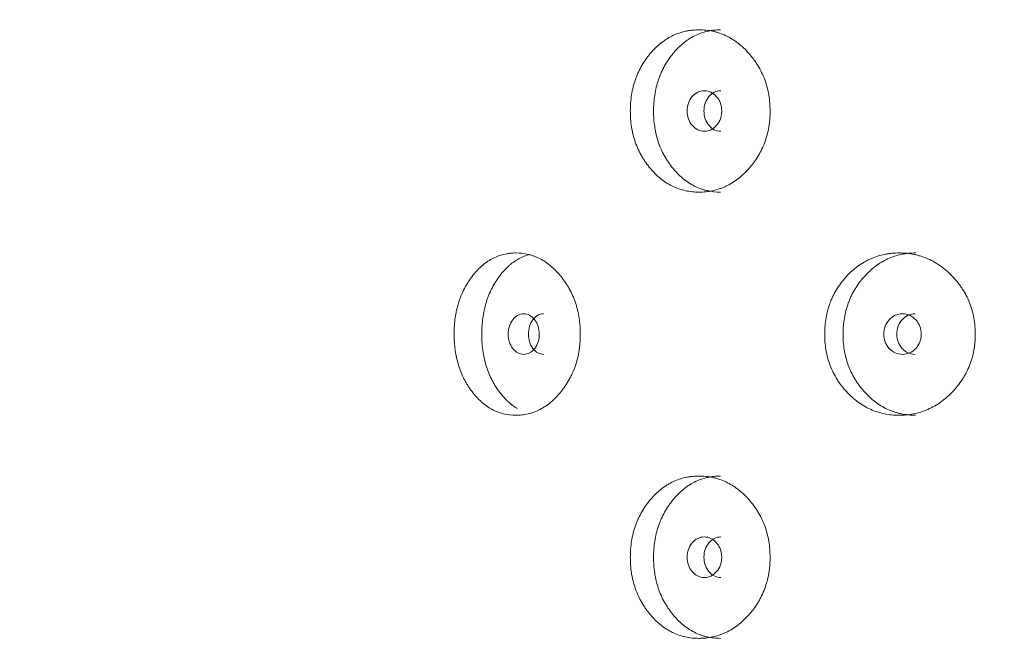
# Model space of a CAD drawing. Header units: millimetres. Extents: x 4 to 1188, y 1 to 840.
# Tile 31 of 197: x 225.06 to 231.99, y 400 to 404.43. Entities that reach past the tile are written whole.
import ezdxf

# ---------------------------------------------------------------- set-up
doc = ezdxf.new("R2010")
doc.units = ezdxf.units.MM
doc.layers.add('1', color=7, linetype='Continuous')
doc.styles.add('Arial Unicode MS', font='Arial Unicode MS')
doc.dimstyles.get("Standard").update_dxf_attribs({"dimtxt": 0.18, "dimasz": 0.18, "dimexe": 0.18, "dimexo": 0.0625, "dimgap": 0.09, "dimtad": 0, "dimtih": 1, "dimtoh": 1, "dimdec": 4, "dimzin": 0, "dimdsep": 46, "dimtxsty": 'Standard', "dimcen": 0.09, "dimadec": 0, "dimazin": 0, "dimtfac": 1, "dimtdec": 4, "dimtofl": 0, "dimtmove": 0, "dimatfit": 3, "dimfxl": 0, "dimtolj": 1, "dimtzin": 0, "dimarcsym": 0})

# ---------------------------------------------------------------- blocks, each defined once
blk = doc.blocks.new('_U15')
at = {"layer": '1', "color": 18, "lineweight": 35}
for p, q in [((245.6211, 527.4114), (197.8493, 527.4114)), ((199.8493, 527.4114), (199.8493, 270.3119)), ((224.1925, 270.3119), (197.8493, 270.3119))]:
    blk.add_line(p, q, dxfattribs=at)
at = {"layer": '1', "color": 18, "lineweight": 70}
for points in [[(199.8493, 527.4114), (200.6252, 523.9114), (199.0734, 523.9114)], [(199.8493, 270.3119), (199.0734, 273.8119), (200.6252, 273.8119)]]:
    blk.add_solid(points, dxfattribs=at)
at = {"layer": '1', "color": 18, "linetype": 'Continuous', "lineweight": 13, "insert": (197.7794, 388.3042), "char_height": 5, "attachment_point": 7, "rotation": 90, "line_spacing_factor": 1.047437, "style": 'Arial Unicode MS'}
blk.add_mtext('\\fArial Unicode MS|b0|i0;\\W1.0000;{\\H1.21x;(}1800{\\H1.21x;)}', dxfattribs=at)

msp = doc.modelspace()

# ---------------------------------------------------------------- linework, layer by layer
at = {"layer": '1', "color": 154, "linetype": 'Continuous', "lineweight": 13}
for points, knots in [([(230.343, 403.7904), (230.3431, 403.788), (230.343, 403.7856), (230.343, 403.7809), (230.3429, 403.7737), (230.3424, 403.7571), (230.341, 403.7333), (230.3391, 403.7144), (230.3374, 403.7002), (230.3367, 403.6955), (230.3354, 403.6861), (230.3346, 403.6814), (230.3276, 403.6396), (230.3181, 403.6037), (230.2988, 403.5518), (230.2916, 403.5349), (230.2814, 403.5141), (230.2793, 403.51), (230.2751, 403.5018), (230.2686, 403.4896), (230.2617, 403.4778), (230.2475, 403.4546), (230.2374, 403.4398), (230.2214, 403.4184), (230.2159, 403.4114), (230.2047, 403.3976), (230.199, 403.3909), (230.1872, 403.3777), (230.1812, 403.3712), (230.172, 403.3617), (230.1689, 403.3585), (230.1626, 403.3524), (230.1595, 403.3493), (230.1436, 403.3344), (230.1305, 403.3232), (230.09, 403.2919), (230.0614, 403.2742), (230.0272, 403.2582), (230.0234, 403.2565), (230.0158, 403.2532), (230.0043, 403.2484), (229.9927, 403.2442), (229.9695, 403.2364), (229.9538, 403.2322), (229.9223, 403.2255), (229.9064, 403.2231), (229.8824, 403.2207), (229.8744, 403.2201), (229.8623, 403.2195), (229.8582, 403.2193), (229.8502, 403.2191), (229.8461, 403.2191), (229.8099, 403.2191), (229.7782, 403.2223), (229.7312, 403.2325), (229.7157, 403.2368), (229.6849, 403.2474), (229.6699, 403.2537), (229.6262, 403.2749), (229.5917, 403.297), (229.5596, 403.3243), (229.5469, 403.3356), (229.5406, 403.3415), (229.5223, 403.3596), (229.5107, 403.3722), (229.4883, 403.3986), (229.4776, 403.4124), (229.4623, 403.4339), (229.4549, 403.4449), (229.4478, 403.4562), (229.4431, 403.4639), (229.4408, 403.4678), (229.4205, 403.5029), (229.4055, 403.5357), (229.3875, 403.5875), (229.3809, 403.6096), (229.3755, 403.6324), (229.3735, 403.6416), (229.3725, 403.6462), (229.3697, 403.6601), (229.3681, 403.6694), (229.3609, 403.716), (229.3577, 403.7629), (229.3586, 403.8103), (229.3593, 403.8293), (229.3599, 403.8388), (229.362, 403.8672), (229.3642, 403.8858), (229.373, 403.9412), (229.382, 403.9773), (229.3958, 404.0167), (229.3974, 404.0211), (229.4006, 404.0297), (229.4057, 404.0426), (229.4111, 404.0551), (229.4225, 404.0798), (229.4308, 404.0956), (229.4486, 404.1263), (229.4581, 404.1411), (229.4734, 404.1626), (229.4786, 404.1697), (229.4867, 404.18), (229.4895, 404.1835), (229.495, 404.1902), (229.4978, 404.1936), (229.5231, 404.2234), (229.5473, 404.2473), (229.5865, 404.2786), (229.6, 404.2883), (229.6176, 404.2995), (229.6212, 404.3016), (229.6283, 404.3059), (229.6319, 404.3079), (229.6426, 404.3139), (229.6499, 404.3176), (229.6864, 404.3351), (229.7166, 404.3453), (229.7557, 404.3537), (229.7675, 404.3559), (229.7794, 404.3576), (229.7874, 404.3587), (229.7914, 404.3591), (229.8114, 404.3612), (229.8274, 404.3619), (229.8754, 404.3619), (229.9074, 404.3588), (229.9433, 404.3511), (229.9473, 404.3502), (229.9553, 404.3482), (229.9671, 404.3451), (229.9944, 404.3368), (230.0323, 404.3214), (230.0688, 404.3016), (230.0936, 404.2854), (230.1041, 404.2779), (230.111, 404.2728), (230.1144, 404.2702), (230.1451, 404.2464), (230.1703, 404.2224), (230.2054, 404.1828), (230.2167, 404.1691), (230.2301, 404.151), (230.2328, 404.1473), (230.238, 404.14), (230.2457, 404.1289), (230.253, 404.1175), (230.2765, 404.0789), (230.2925, 404.0462), (230.3086, 404.0026), (230.3116, 403.9938), (230.3173, 403.9758), (230.3199, 403.9668), (230.327, 403.9396), (230.3309, 403.9213), (230.3401, 403.866), (230.343, 403.8285), (230.343, 403.7904)], [0, 0, 0, 0, 0.001953, 0.001953, 0.003906, 0.007812, 0.015625, 0.023437, 0.023437, 0.027344, 0.027344, 0.03125, 0.03125, 0.0625, 0.0625, 0.078125, 0.078125, 0.082031, 0.082031, 0.085937, 0.09375, 0.09375, 0.109375, 0.109375, 0.117187, 0.117187, 0.125, 0.125, 0.132812, 0.132812, 0.136719, 0.136719, 0.140625, 0.140625, 0.15625, 0.15625, 0.1875, 0.1875, 0.191406, 0.191406, 0.195312, 0.203125, 0.203125, 0.21875, 0.21875, 0.234375, 0.234375, 0.242187, 0.242187, 0.246094, 0.246094, 0.25, 0.25, 0.28125, 0.28125, 0.296875, 0.296875, 0.3125, 0.3125, 0.34375, 0.351563, 0.351563, 0.359375, 0.359375, 0.375, 0.375, 0.390625, 0.390625, 0.398438, 0.402344, 0.402344, 0.40625, 0.40625, 0.4375, 0.4375, 0.453125, 0.457031, 0.457031, 0.460938, 0.460938, 0.46875, 0.46875, 0.5, 0.507813, 0.507813, 0.515625, 0.515625, 0.53125, 0.53125, 0.5625, 0.5625, 0.566406, 0.566406, 0.570313, 0.578125, 0.578125, 0.59375, 0.59375, 0.609375, 0.609375, 0.617188, 0.617188, 0.621094, 0.621094, 0.625, 0.625, 0.65625, 0.65625, 0.671875, 0.671875, 0.675781, 0.675781, 0.679688, 0.679688, 0.6875, 0.6875, 0.71875, 0.71875, 0.726563, 0.730469, 0.730469, 0.734375, 0.734375, 0.75, 0.75, 0.78125, 0.78125, 0.785156, 0.785156, 0.789063, 0.796875, 0.8125, 0.828125, 0.835938, 0.839844, 0.839844, 0.84375, 0.84375, 0.875, 0.875, 0.890625, 0.890625, 0.894531, 0.894531, 0.898438, 0.90625, 0.90625, 0.9375, 0.9375, 0.945313, 0.945313, 0.953125, 0.953125, 0.96875, 0.96875, 1, 1, 1, 1]), ([(229.9944, 403.2191), (229.9941, 403.2191), (229.9938, 403.2191), (229.9617, 403.2191), (229.9304, 403.2224), (229.8917, 403.2311), (229.884, 403.2331), (229.8725, 403.2365), (229.8687, 403.2377), (229.8611, 403.2402), (229.8421, 403.2467), (229.8238, 403.2546), (229.781, 403.2763), (229.7506, 403.2965), (229.7221, 403.321), (229.7158, 403.3266), (229.7127, 403.3294), (229.7034, 403.338), (229.6973, 403.3439), (229.6796, 403.3621), (229.6683, 403.3748), (229.6466, 403.4013), (229.6363, 403.4152), (229.6215, 403.4368), (229.6167, 403.4441), (229.6098, 403.4554), (229.6075, 403.4592), (229.603, 403.4669), (229.6008, 403.4708), (229.5813, 403.5057), (229.567, 403.5383), (229.5497, 403.5898), (229.5435, 403.6118), (229.5384, 403.6344), (229.5364, 403.6435), (229.5355, 403.6481), (229.5328, 403.6618), (229.5313, 403.671), (229.5244, 403.7169), (229.5214, 403.7633), (229.5223, 403.8101), (229.523, 403.8288), (229.5235, 403.8382), (229.5256, 403.8662), (229.5276, 403.8847), (229.536, 403.9395), (229.5445, 403.9752), (229.5577, 404.0143), (229.5592, 404.0186), (229.5624, 404.0272), (229.5672, 404.04), (229.5724, 404.0525), (229.5833, 404.0771), (229.5992, 404.1088), (229.6176, 404.1385), (229.6324, 404.16), (229.6374, 404.1671), (229.6479, 404.1809), (229.6532, 404.1878), (229.6806, 404.2211), (229.7041, 404.2452), (229.736, 404.2717), (229.7457, 404.2794), (229.7558, 404.2866), (229.7626, 404.2913), (229.766, 404.2937), (229.7832, 404.305), (229.7973, 404.3131), (229.8403, 404.3345), (229.87, 404.3449), (229.9086, 404.3536), (229.9164, 404.3551), (229.9282, 404.357), (229.9321, 404.3576), (229.94, 404.3586), (229.9439, 404.3591), (229.9635, 404.3611), (229.9791, 404.3619), (229.9947, 404.3619)], [0, 0, 0, 0, 0.000594, 0.000594, 0.063078, 0.063078, 0.078699, 0.078699, 0.08651, 0.08651, 0.09432, 0.125562, 0.125562, 0.188047, 0.195857, 0.195857, 0.203668, 0.203668, 0.219289, 0.219289, 0.250531, 0.250531, 0.281773, 0.281773, 0.297394, 0.297394, 0.305205, 0.305205, 0.313015, 0.313015, 0.3755, 0.3755, 0.406742, 0.414553, 0.414553, 0.422363, 0.422363, 0.437984, 0.437984, 0.500469, 0.51609, 0.51609, 0.531711, 0.531711, 0.562953, 0.562953, 0.625437, 0.625437, 0.633248, 0.633248, 0.641058, 0.65668, 0.65668, 0.687922, 0.719164, 0.719164, 0.734785, 0.734785, 0.750406, 0.750406, 0.812891, 0.812891, 0.828512, 0.836322, 0.836322, 0.844133, 0.844133, 0.875375, 0.875375, 0.937859, 0.937859, 0.95348, 0.95348, 0.961291, 0.961291, 0.969101, 0.969101, 1, 1, 1, 1]), ([(229.7588, 403.7905), (229.7587, 403.7709), (229.7616, 403.7527), (229.7733, 403.7192), (229.782, 403.704), (229.8059, 403.6758), (229.819, 403.6653), (229.8476, 403.6512), (229.8629, 403.6477), (229.9136, 403.6477), (229.9424, 403.6616), (229.9783, 403.7036), (229.9873, 403.719), (229.9963, 403.7442), (229.9985, 403.7529), (230.0015, 403.7711), (230.0022, 403.7804), (230.0022, 403.8102), (229.9992, 403.8285), (229.9903, 403.8538), (229.9865, 403.8618), (229.9776, 403.8771), (229.9726, 403.8842), (229.9544, 403.9053), (229.9412, 403.9158), (229.9123, 403.9298), (229.897, 403.9333), (229.8462, 403.9332), (229.8175, 403.9191), (229.7707, 403.8636), (229.7589, 403.8297), (229.7588, 403.7905)], [0, 0, 0, 0, 0.0625, 0.0625, 0.125, 0.125, 0.1875, 0.1875, 0.25, 0.25, 0.375, 0.375, 0.4375, 0.4375, 0.46875, 0.46875, 0.5, 0.5, 0.5625, 0.5625, 0.59375, 0.59375, 0.625, 0.625, 0.6875, 0.6875, 0.75, 0.75, 0.875, 0.875, 1, 1, 1, 1]), ([(229.9961, 403.9333), (229.996, 403.9333), (229.9802, 403.9333), (229.9487, 403.9266), (229.9096, 403.8937), (229.8826, 403.8467), (229.8771, 403.8093), (229.877, 403.7905)], [0, 0, 0, 0, 0.000568, 0.250749, 0.500333, 0.749366, 1, 1, 1, 1]), ([(229.877, 403.7905), (229.877, 403.7718), (229.8823, 403.7343), (229.9096, 403.6875), (229.9486, 403.6545), (229.98, 403.6477), (229.9957, 403.6477)], [0, 0, 0, 0, 0.249735, 0.499453, 0.751023, 1, 1, 1, 1]), ([(229.006, 402.219), (229.006, 402.2166), (229.006, 402.2142), (229.006, 402.2094), (229.0059, 402.2023), (229.0055, 402.1856), (229.0042, 402.1619), (229.0025, 402.143), (229.0009, 402.1288), (229.0003, 402.1241), (228.999, 402.1147), (228.9984, 402.11), (228.9919, 402.0682), (228.9833, 402.0323), (228.9657, 401.9804), (228.9591, 401.9635), (228.9498, 401.9427), (228.948, 401.9386), (228.9441, 401.9304), (228.9382, 401.9182), (228.9319, 401.9064), (228.9189, 401.8832), (228.9097, 401.8684), (228.8952, 401.847), (228.8902, 401.84), (228.88, 401.8262), (228.8747, 401.8195), (228.8641, 401.8062), (228.8586, 401.7998), (228.8502, 401.7903), (228.8474, 401.7871), (228.8417, 401.7809), (228.8388, 401.7779), (228.8244, 401.763), (228.8125, 401.7518), (228.7757, 401.7205), (228.7498, 401.7028), (228.7188, 401.6868), (228.7153, 401.6851), (228.7084, 401.6818), (228.698, 401.677), (228.6875, 401.6728), (228.6664, 401.665), (228.6523, 401.6608), (228.6237, 401.6541), (228.6094, 401.6517), (228.5877, 401.6492), (228.5804, 401.6486), (228.5695, 401.648), (228.5658, 401.6479), (228.5585, 401.6477), (228.5549, 401.6476), (228.5222, 401.6477), (228.4936, 401.6508), (228.4513, 401.6611), (228.4373, 401.6654), (228.4096, 401.676), (228.3961, 401.6822), (228.3568, 401.7035), (228.3258, 401.7256), (228.297, 401.7529), (228.2856, 401.7642), (228.28, 401.7701), (228.2636, 401.7881), (228.2531, 401.8008), (228.2331, 401.8272), (228.2235, 401.8409), (228.2098, 401.8625), (228.2032, 401.8735), (228.1968, 401.8848), (228.1926, 401.8925), (228.1906, 401.8964), (228.1724, 401.9314), (228.159, 401.9643), (228.1429, 402.0161), (228.137, 402.0382), (228.1322, 402.061), (228.1304, 402.0702), (228.1295, 402.0748), (228.127, 402.0887), (228.1255, 402.098), (228.1191, 402.1445), (228.1162, 402.1915), (228.1171, 402.2389), (228.1177, 402.2579), (228.1182, 402.2674), (228.1202, 402.2957), (228.1221, 402.3144), (228.13, 402.3698), (228.1379, 402.4058), (228.1503, 402.4453), (228.1517, 402.4496), (228.1546, 402.4583), (228.1591, 402.4712), (228.164, 402.4837), (228.1742, 402.5083), (228.1816, 402.5242), (228.1975, 402.5549), (228.2061, 402.5697), (228.2197, 402.5912), (228.2244, 402.5982), (228.2317, 402.6086), (228.2341, 402.612), (228.2391, 402.6188), (228.2416, 402.6222), (228.2642, 402.6519), (228.2859, 402.6758), (228.3211, 402.7072), (228.3333, 402.7169), (228.3491, 402.728), (228.3523, 402.7302), (228.3587, 402.7344), (228.3619, 402.7365), (228.3715, 402.7424), (228.3781, 402.7462), (228.4109, 402.7637), (228.4381, 402.7739), (228.4733, 402.7823), (228.4839, 402.7845), (228.4947, 402.7862), (228.5019, 402.7872), (228.5055, 402.7877), (228.5235, 402.7897), (228.538, 402.7905), (228.5813, 402.7905), (228.6102, 402.7874), (228.6428, 402.7797), (228.6464, 402.7787), (228.6536, 402.7768), (228.6643, 402.7737), (228.689, 402.7653), (228.7234, 402.75), (228.7565, 402.7302), (228.779, 402.7139), (228.7885, 402.7065), (228.7948, 402.7014), (228.7979, 402.6988), (228.8258, 402.675), (228.8487, 402.651), (228.8806, 402.6114), (228.8909, 402.5976), (228.9031, 402.5796), (228.9055, 402.5759), (228.9103, 402.5686), (228.9173, 402.5574), (228.924, 402.5461), (228.9454, 402.5075), (228.9599, 402.4748), (228.9746, 402.4312), (228.9774, 402.4223), (228.9825, 402.4044), (228.9849, 402.3954), (228.9914, 402.3682), (228.995, 402.3499), (229.0034, 402.2946), (229.006, 402.2571), (229.006, 402.219)], [0, 0, 0, 0, 0.001953, 0.001953, 0.003906, 0.007813, 0.015625, 0.023438, 0.023438, 0.027344, 0.027344, 0.03125, 0.03125, 0.0625, 0.0625, 0.078125, 0.078125, 0.082031, 0.082031, 0.085938, 0.09375, 0.09375, 0.109375, 0.109375, 0.117188, 0.117188, 0.125, 0.125, 0.132813, 0.132813, 0.136719, 0.136719, 0.140625, 0.140625, 0.15625, 0.15625, 0.1875, 0.1875, 0.191406, 0.191406, 0.195313, 0.203125, 0.203125, 0.21875, 0.21875, 0.234375, 0.234375, 0.242188, 0.242188, 0.246094, 0.246094, 0.25, 0.25, 0.28125, 0.28125, 0.296875, 0.296875, 0.3125, 0.3125, 0.34375, 0.351563, 0.351563, 0.359375, 0.359375, 0.375, 0.375, 0.390625, 0.390625, 0.398438, 0.402344, 0.402344, 0.40625, 0.40625, 0.4375, 0.4375, 0.453125, 0.457031, 0.457031, 0.460938, 0.460938, 0.46875, 0.46875, 0.5, 0.507813, 0.507813, 0.515625, 0.515625, 0.53125, 0.53125, 0.5625, 0.5625, 0.566406, 0.566406, 0.570313, 0.578125, 0.578125, 0.59375, 0.59375, 0.609375, 0.609375, 0.617188, 0.617188, 0.621094, 0.621094, 0.625, 0.625, 0.65625, 0.65625, 0.671875, 0.671875, 0.675781, 0.675781, 0.679688, 0.679688, 0.6875, 0.6875, 0.71875, 0.71875, 0.726563, 0.730469, 0.730469, 0.734375, 0.734375, 0.75, 0.75, 0.78125, 0.78125, 0.785156, 0.785156, 0.789063, 0.796875, 0.8125, 0.828125, 0.835938, 0.839844, 0.839844, 0.84375, 0.84375, 0.875, 0.875, 0.890625, 0.890625, 0.894531, 0.894531, 0.898438, 0.90625, 0.90625, 0.9375, 0.9375, 0.945313, 0.945313, 0.953125, 0.953125, 0.96875, 0.96875, 1, 1, 1, 1]), ([(228.5624, 401.6943), (228.5393, 401.708), (228.5142, 401.727), (228.4907, 401.7496), (228.485, 401.7551), (228.4822, 401.758), (228.4739, 401.7666), (228.4685, 401.7725), (228.4525, 401.7907), (228.4424, 401.8034), (228.423, 401.8299), (228.4137, 401.8437), (228.4005, 401.8654), (228.3962, 401.8727), (228.39, 401.884), (228.3879, 401.8878), (228.3839, 401.8955), (228.3819, 401.8993), (228.3646, 401.9343), (228.3517, 401.9669), (228.3363, 402.0184), (228.3307, 402.0403), (228.3262, 402.0629), (228.3244, 402.072), (228.3236, 402.0766), (228.3212, 402.0904), (228.3198, 402.0995), (228.3137, 402.1455), (228.311, 402.1919), (228.3118, 402.2386), (228.3124, 402.2574), (228.3129, 402.2668), (228.3148, 402.2948), (228.3166, 402.3133), (228.3241, 402.368), (228.3317, 402.4037), (228.3435, 402.4428), (228.3448, 402.4472), (228.3476, 402.4558), (228.3519, 402.4686), (228.3566, 402.4811), (228.3663, 402.5057), (228.3805, 402.5374), (228.397, 402.567), (228.4102, 402.5886), (228.4148, 402.5956), (228.4241, 402.6095), (228.4289, 402.6163), (228.4534, 402.6496), (228.4745, 402.6738), (228.5031, 402.7003), (228.5119, 402.7079), (228.5209, 402.7152), (228.527, 402.7199), (228.53, 402.7222), (228.5455, 402.7336), (228.5581, 402.7416), (228.5968, 402.763), (228.6235, 402.7735), (228.6513, 402.7804)], [0, 0, 0, 0, 0.07064, 0.080322, 0.080322, 0.090004, 0.090004, 0.109368, 0.109368, 0.148097, 0.148097, 0.186825, 0.186825, 0.206189, 0.206189, 0.215871, 0.215871, 0.225553, 0.225553, 0.303009, 0.303009, 0.341737, 0.351419, 0.351419, 0.361101, 0.361101, 0.380466, 0.380466, 0.457922, 0.477286, 0.477286, 0.49665, 0.49665, 0.535378, 0.535378, 0.612835, 0.612835, 0.622517, 0.622517, 0.632199, 0.651563, 0.651563, 0.690291, 0.729019, 0.729019, 0.748383, 0.748383, 0.767747, 0.767747, 0.845204, 0.845204, 0.864568, 0.87425, 0.87425, 0.883932, 0.883932, 0.92266, 0.92266, 1, 1, 1, 1]), ([(231.7887, 402.219), (231.7887, 402.2166), (231.7886, 402.2142), (231.7886, 402.2094), (231.7885, 402.2023), (231.788, 402.1856), (231.7865, 402.1619), (231.7845, 402.143), (231.7826, 402.1288), (231.7819, 402.1241), (231.7805, 402.1147), (231.7797, 402.11), (231.7721, 402.0682), (231.762, 402.0323), (231.7414, 401.9804), (231.7336, 401.9635), (231.7228, 401.9427), (231.7206, 401.9386), (231.716, 401.9304), (231.7091, 401.9182), (231.7017, 401.9064), (231.6865, 401.8832), (231.6757, 401.8684), (231.6586, 401.847), (231.6527, 401.84), (231.6407, 401.8262), (231.6346, 401.8195), (231.622, 401.8062), (231.6156, 401.7998), (231.6057, 401.7903), (231.6024, 401.7871), (231.5957, 401.7809), (231.5923, 401.7779), (231.5753, 401.763), (231.5613, 401.7518), (231.5178, 401.7205), (231.4872, 401.7028), (231.4505, 401.6868), (231.4464, 401.6851), (231.4382, 401.6818), (231.4258, 401.677), (231.4134, 401.6728), (231.3884, 401.665), (231.3716, 401.6608), (231.3377, 401.6541), (231.3206, 401.6517), (231.2947, 401.6492), (231.2861, 401.6486), (231.2731, 401.648), (231.2687, 401.6479), (231.26, 401.6477), (231.2557, 401.6476), (231.2166, 401.6477), (231.1824, 401.6508), (231.1317, 401.6611), (231.115, 401.6654), (231.0817, 401.676), (231.0655, 401.6822), (231.0182, 401.7035), (230.9809, 401.7256), (230.9461, 401.7529), (230.9323, 401.7642), (230.9256, 401.7701), (230.9057, 401.7881), (230.8931, 401.8008), (230.8688, 401.8272), (230.8572, 401.8409), (230.8406, 401.8625), (230.8326, 401.8735), (230.8248, 401.8848), (230.8198, 401.8925), (230.8173, 401.8964), (230.7953, 401.9314), (230.7789, 401.9643), (230.7593, 402.0161), (230.7522, 402.0382), (230.7463, 402.061), (230.7441, 402.0702), (230.743, 402.0748), (230.74, 402.0887), (230.7382, 402.098), (230.7304, 402.1445), (230.7269, 402.1915), (230.7279, 402.2389), (230.7287, 402.2579), (230.7293, 402.2674), (230.7317, 402.2957), (230.734, 402.3144), (230.7436, 402.3698), (230.7533, 402.4058), (230.7684, 402.4453), (230.7701, 402.4496), (230.7736, 402.4583), (230.7791, 402.4712), (230.785, 402.4837), (230.7974, 402.5083), (230.8064, 402.5242), (230.8257, 402.5549), (230.8361, 402.5697), (230.8527, 402.5912), (230.8583, 402.5982), (230.8671, 402.6086), (230.8701, 402.612), (230.8761, 402.6188), (230.8791, 402.6222), (230.9066, 402.6519), (230.9328, 402.6758), (230.9752, 402.7072), (230.9899, 402.7169), (231.0089, 402.728), (231.0128, 402.7302), (231.0205, 402.7344), (231.0243, 402.7365), (231.036, 402.7424), (231.0438, 402.7462), (231.0833, 402.7637), (231.116, 402.7739), (231.1581, 402.7823), (231.1708, 402.7845), (231.1837, 402.7862), (231.1923, 402.7872), (231.1966, 402.7877), (231.2182, 402.7897), (231.2355, 402.7905), (231.2872, 402.7905), (231.3216, 402.7874), (231.3603, 402.7797), (231.3646, 402.7787), (231.3731, 402.7768), (231.3859, 402.7737), (231.4152, 402.7653), (231.456, 402.75), (231.4951, 402.7302), (231.5217, 402.7139), (231.5329, 402.7065), (231.5403, 402.7014), (231.544, 402.6988), (231.5769, 402.675), (231.6039, 402.651), (231.6415, 402.6114), (231.6535, 402.5976), (231.6679, 402.5796), (231.6708, 402.5759), (231.6764, 402.5686), (231.6846, 402.5574), (231.6924, 402.5461), (231.7176, 402.5075), (231.7347, 402.4748), (231.7519, 402.4312), (231.7551, 402.4223), (231.7611, 402.4044), (231.7639, 402.3954), (231.7715, 402.3682), (231.7757, 402.3499), (231.7855, 402.2946), (231.7886, 402.2571), (231.7887, 402.219)], [0, 0, 0, 0, 0.001953, 0.001953, 0.003906, 0.007812, 0.015625, 0.023437, 0.023437, 0.027344, 0.027344, 0.03125, 0.03125, 0.0625, 0.0625, 0.078125, 0.078125, 0.082031, 0.082031, 0.085937, 0.09375, 0.09375, 0.109375, 0.109375, 0.117187, 0.117187, 0.125, 0.125, 0.132812, 0.132812, 0.136719, 0.136719, 0.140625, 0.140625, 0.15625, 0.15625, 0.1875, 0.1875, 0.191406, 0.191406, 0.195312, 0.203125, 0.203125, 0.21875, 0.21875, 0.234375, 0.234375, 0.242187, 0.242187, 0.246094, 0.246094, 0.25, 0.25, 0.28125, 0.28125, 0.296875, 0.296875, 0.3125, 0.3125, 0.34375, 0.351562, 0.351562, 0.359375, 0.359375, 0.375, 0.375, 0.390625, 0.390625, 0.398437, 0.402344, 0.402344, 0.40625, 0.40625, 0.4375, 0.4375, 0.453125, 0.457031, 0.457031, 0.460937, 0.460937, 0.46875, 0.46875, 0.5, 0.507812, 0.507812, 0.515625, 0.515625, 0.53125, 0.53125, 0.5625, 0.5625, 0.566406, 0.566406, 0.570312, 0.578125, 0.578125, 0.59375, 0.59375, 0.609375, 0.609375, 0.617187, 0.617187, 0.621094, 0.621094, 0.625, 0.625, 0.65625, 0.65625, 0.671875, 0.671875, 0.675781, 0.675781, 0.679687, 0.679687, 0.6875, 0.6875, 0.71875, 0.71875, 0.726562, 0.730469, 0.730469, 0.734375, 0.734375, 0.75, 0.75, 0.78125, 0.78125, 0.785156, 0.785156, 0.789062, 0.796875, 0.8125, 0.828125, 0.835937, 0.839844, 0.839844, 0.84375, 0.84375, 0.875, 0.875, 0.890625, 0.890625, 0.894531, 0.894531, 0.898437, 0.90625, 0.90625, 0.9375, 0.9375, 0.945312, 0.945312, 0.953125, 0.953125, 0.96875, 0.96875, 1, 1, 1, 1]), ([(231.3684, 401.6476), (231.3681, 401.6476), (231.3677, 401.6476), (231.3332, 401.6477), (231.2994, 401.6509), (231.2577, 401.6597), (231.2494, 401.6617), (231.237, 401.6651), (231.2328, 401.6663), (231.2246, 401.6687), (231.2041, 401.6752), (231.1843, 401.6832), (231.138, 401.7048), (231.1052, 401.7251), (231.0743, 401.7496), (231.0674, 401.7551), (231.0641, 401.758), (231.054, 401.7666), (231.0474, 401.7725), (231.0282, 401.7907), (231.0159, 401.8034), (230.9924, 401.8299), (230.9812, 401.8437), (230.9652, 401.8654), (230.96, 401.8727), (230.9524, 401.884), (230.9499, 401.8878), (230.9451, 401.8955), (230.9427, 401.8993), (230.9216, 401.9343), (230.9059, 401.9669), (230.8872, 402.0184), (230.8804, 402.0403), (230.8749, 402.0629), (230.8727, 402.072), (230.8717, 402.0766), (230.8689, 402.0904), (230.8672, 402.0995), (230.8597, 402.1455), (230.8564, 402.1919), (230.8574, 402.2386), (230.8581, 402.2574), (230.8587, 402.2668), (230.861, 402.2948), (230.8632, 402.3133), (230.8723, 402.368), (230.8816, 402.4037), (230.8959, 402.4428), (230.8976, 402.4472), (230.9009, 402.4558), (230.9062, 402.4686), (230.9118, 402.4811), (230.9237, 402.5057), (230.941, 402.5374), (230.961, 402.567), (230.977, 402.5886), (230.9825, 402.5956), (230.9938, 402.6095), (230.9996, 402.6163), (231.0292, 402.6496), (231.0548, 402.6738), (231.0893, 402.7003), (231.0999, 402.7079), (231.1108, 402.7152), (231.1181, 402.7199), (231.1218, 402.7222), (231.1404, 402.7336), (231.1556, 402.7416), (231.2021, 402.763), (231.2343, 402.7735), (231.2759, 402.7821), (231.2843, 402.7836), (231.297, 402.7856), (231.3013, 402.7861), (231.3098, 402.7872), (231.314, 402.7877), (231.3351, 402.7897), (231.3519, 402.7905), (231.3688, 402.7905)], [0, 0, 0, 0, 0.000594, 0.000594, 0.063078, 0.063078, 0.078699, 0.078699, 0.08651, 0.08651, 0.09432, 0.125562, 0.125562, 0.188047, 0.195857, 0.195857, 0.203668, 0.203668, 0.219289, 0.219289, 0.250531, 0.250531, 0.281773, 0.281773, 0.297394, 0.297394, 0.305205, 0.305205, 0.313015, 0.313015, 0.3755, 0.3755, 0.406742, 0.414553, 0.414553, 0.422363, 0.422363, 0.437984, 0.437984, 0.500469, 0.51609, 0.51609, 0.531711, 0.531711, 0.562953, 0.562953, 0.625437, 0.625437, 0.633248, 0.633248, 0.641058, 0.65668, 0.65668, 0.687922, 0.719164, 0.719164, 0.734785, 0.734785, 0.750406, 0.750406, 0.812891, 0.812891, 0.828512, 0.836322, 0.836322, 0.844133, 0.844133, 0.875375, 0.875375, 0.937859, 0.937859, 0.95348, 0.95348, 0.961291, 0.961291, 0.969101, 0.969101, 1, 1, 1, 1]), ([(228.4982, 402.2191), (228.4982, 402.1994), (228.5008, 402.1813), (228.5112, 402.1477), (228.519, 402.1325), (228.5404, 402.1044), (228.5522, 402.0939), (228.5779, 402.0798), (228.5916, 402.0763), (228.6371, 402.0763), (228.663, 402.0901), (228.6954, 402.1321), (228.7035, 402.1475), (228.7116, 402.1727), (228.7136, 402.1815), (228.7163, 402.1997), (228.7169, 402.209), (228.7169, 402.2388), (228.7142, 402.2571), (228.7061, 402.2823), (228.7028, 402.2904), (228.6948, 402.3056), (228.6902, 402.3128), (228.6739, 402.3338), (228.6619, 402.3444), (228.636, 402.3584), (228.6222, 402.3619), (228.5766, 402.3618), (228.5508, 402.3477), (228.5089, 402.2922), (228.4984, 402.2583), (228.4982, 402.2191)], [0, 0, 0, 0, 0.0625, 0.0625, 0.125, 0.125, 0.1875, 0.1875, 0.25, 0.25, 0.375, 0.375, 0.4375, 0.4375, 0.46875, 0.46875, 0.5, 0.5, 0.5625, 0.5625, 0.59375, 0.59375, 0.625, 0.625, 0.6875, 0.6875, 0.75, 0.75, 0.875, 0.875, 1, 1, 1, 1]), ([(228.7475, 402.3619), (228.7474, 402.3619), (228.7332, 402.3619), (228.7049, 402.3551), (228.6699, 402.3223), (228.6457, 402.2753), (228.6407, 402.2379), (228.6407, 402.2191)], [0, 0, 0, 0, 0.000568, 0.250749, 0.500333, 0.749366, 1, 1, 1, 1]), ([(231.1446, 402.2191), (231.1445, 402.1994), (231.1477, 402.1813), (231.1604, 402.1477), (231.1698, 402.1325), (231.1956, 402.1044), (231.2098, 402.0939), (231.2408, 402.0798), (231.2574, 402.0763), (231.3122, 402.0763), (231.3433, 402.0901), (231.3821, 402.1321), (231.3918, 402.1475), (231.4015, 402.1727), (231.4039, 402.1815), (231.4071, 402.1997), (231.4079, 402.209), (231.4078, 402.2388), (231.4046, 402.2571), (231.3949, 402.2823), (231.3909, 402.2904), (231.3813, 402.3056), (231.3758, 402.3128), (231.3563, 402.3338), (231.342, 402.3444), (231.3108, 402.3584), (231.2942, 402.3619), (231.2393, 402.3618), (231.2082, 402.3477), (231.1575, 402.2922), (231.1448, 402.2583), (231.1446, 402.2191)], [0, 0, 0, 0, 0.0625, 0.0625, 0.125, 0.125, 0.1875, 0.1875, 0.25, 0.25, 0.375, 0.375, 0.4375, 0.4375, 0.46875, 0.46875, 0.5, 0.5, 0.5625, 0.5625, 0.59375, 0.59375, 0.625, 0.625, 0.6875, 0.6875, 0.75, 0.75, 0.875, 0.875, 1, 1, 1, 1]), ([(231.3651, 402.3619), (231.365, 402.3619), (231.3479, 402.3619), (231.3138, 402.3551), (231.2715, 402.3223), (231.2422, 402.2753), (231.2362, 402.2379), (231.2362, 402.2191)], [0, 0, 0, 0, 0.000568, 0.250749, 0.500333, 0.749366, 1, 1, 1, 1]), ([(228.6407, 402.2191), (228.6407, 402.2004), (228.6455, 402.1629), (228.6699, 402.1161), (228.7048, 402.0831), (228.7331, 402.0763), (228.7472, 402.0763)], [0, 0, 0, 0, 0.249735, 0.499453, 0.751023, 1, 1, 1, 1]), ([(231.2362, 402.2191), (231.2361, 402.2004), (231.2419, 402.1629), (231.2715, 402.1161), (231.3137, 402.0831), (231.3478, 402.0763), (231.3647, 402.0763)], [0, 0, 0, 0, 0.249735, 0.499453, 0.751023, 1, 1, 1, 1]), ([(230.343, 400.6475), (230.3431, 400.6452), (230.343, 400.6428), (230.343, 400.638), (230.3429, 400.6309), (230.3424, 400.6142), (230.341, 400.5905), (230.3391, 400.5715), (230.3374, 400.5574), (230.3367, 400.5526), (230.3354, 400.5433), (230.3346, 400.5386), (230.3276, 400.4967), (230.3181, 400.4608), (230.2988, 400.409), (230.2916, 400.392), (230.2814, 400.3713), (230.2793, 400.3671), (230.2751, 400.3589), (230.2686, 400.3468), (230.2617, 400.335), (230.2475, 400.3118), (230.2374, 400.2969), (230.2214, 400.2755), (230.2159, 400.2685), (230.2047, 400.2548), (230.199, 400.248), (230.1872, 400.2348), (230.1812, 400.2283), (230.172, 400.2188), (230.1689, 400.2157), (230.1626, 400.2095), (230.1595, 400.2065), (230.1436, 400.1915), (230.1305, 400.1803), (230.09, 400.1491), (230.0614, 400.1314), (230.0272, 400.1154), (230.0234, 400.1137), (230.0158, 400.1103), (230.0043, 400.1056), (229.9927, 400.1013), (229.9695, 400.0936), (229.9538, 400.0894), (229.9223, 400.0827), (229.9064, 400.0802), (229.8824, 400.0778), (229.8744, 400.0772), (229.8623, 400.0766), (229.8582, 400.0765), (229.8502, 400.0763), (229.8461, 400.0762), (229.8099, 400.0762), (229.7782, 400.0794), (229.7312, 400.0896), (229.7157, 400.094), (229.6849, 400.1046), (229.6699, 400.1108), (229.6262, 400.1321), (229.5917, 400.1542), (229.5596, 400.1814), (229.5469, 400.1928), (229.5406, 400.1986), (229.5223, 400.2167), (229.5107, 400.2294), (229.4883, 400.2557), (229.4776, 400.2695), (229.4623, 400.291), (229.4549, 400.302), (229.4478, 400.3134), (229.4431, 400.3211), (229.4408, 400.3249), (229.4205, 400.36), (229.4055, 400.3928), (229.3875, 400.4446), (229.3809, 400.4668), (229.3755, 400.4896), (229.3735, 400.4987), (229.3725, 400.5034), (229.3697, 400.5173), (229.3681, 400.5266), (229.3609, 400.5731), (229.3577, 400.6201), (229.3586, 400.6674), (229.3593, 400.6864), (229.3599, 400.696), (229.362, 400.7243), (229.3642, 400.743), (229.373, 400.7984), (229.382, 400.8344), (229.3958, 400.8738), (229.3974, 400.8782), (229.4006, 400.8869), (229.4057, 400.8997), (229.4111, 400.9123), (229.4225, 400.9369), (229.4308, 400.9528), (229.4486, 400.9835), (229.4581, 400.9983), (229.4734, 401.0198), (229.4786, 401.0268), (229.4867, 401.0372), (229.4895, 401.0406), (229.495, 401.0474), (229.4978, 401.0507), (229.5231, 401.0805), (229.5473, 401.1044), (229.5865, 401.1358), (229.6, 401.1455), (229.6176, 401.1566), (229.6212, 401.1588), (229.6283, 401.163), (229.6319, 401.165), (229.6426, 401.171), (229.6499, 401.1747), (229.6864, 401.1922), (229.7166, 401.2025), (229.7557, 401.2109), (229.7675, 401.2131), (229.7794, 401.2148), (229.7874, 401.2158), (229.7914, 401.2163), (229.8114, 401.2183), (229.8274, 401.2191), (229.8754, 401.2191), (229.9074, 401.216), (229.9433, 401.2082), (229.9473, 401.2073), (229.9553, 401.2054), (229.9671, 401.2023), (229.9944, 401.1939), (230.0323, 401.1786), (230.0688, 401.1588), (230.0936, 401.1425), (230.1041, 401.135), (230.111, 401.1299), (230.1144, 401.1273), (230.1451, 401.1035), (230.1703, 401.0795), (230.2054, 401.04), (230.2167, 401.0262), (230.2301, 401.0081), (230.2328, 401.0045), (230.238, 400.9971), (230.2457, 400.986), (230.253, 400.9746), (230.2765, 400.9361), (230.2925, 400.9033), (230.3086, 400.8598), (230.3116, 400.8509), (230.3173, 400.833), (230.3199, 400.824), (230.327, 400.7968), (230.3309, 400.7785), (230.3401, 400.7232), (230.343, 400.6856), (230.343, 400.6475)], [0, 0, 0, 0, 0.001953, 0.001953, 0.003906, 0.007812, 0.015625, 0.023437, 0.023437, 0.027344, 0.027344, 0.03125, 0.03125, 0.0625, 0.0625, 0.078125, 0.078125, 0.082031, 0.082031, 0.085937, 0.09375, 0.09375, 0.109375, 0.109375, 0.117188, 0.117188, 0.125, 0.125, 0.132813, 0.132813, 0.136719, 0.136719, 0.140625, 0.140625, 0.15625, 0.15625, 0.1875, 0.1875, 0.191406, 0.191406, 0.195312, 0.203125, 0.203125, 0.21875, 0.21875, 0.234375, 0.234375, 0.242187, 0.242187, 0.246094, 0.246094, 0.25, 0.25, 0.28125, 0.28125, 0.296875, 0.296875, 0.3125, 0.3125, 0.34375, 0.351562, 0.351562, 0.359375, 0.359375, 0.375, 0.375, 0.390625, 0.390625, 0.398437, 0.402344, 0.402344, 0.40625, 0.40625, 0.4375, 0.4375, 0.453125, 0.457031, 0.457031, 0.460937, 0.460937, 0.46875, 0.46875, 0.5, 0.507812, 0.507812, 0.515625, 0.515625, 0.53125, 0.53125, 0.5625, 0.5625, 0.566406, 0.566406, 0.570312, 0.578125, 0.578125, 0.59375, 0.59375, 0.609375, 0.609375, 0.617187, 0.617187, 0.621094, 0.621094, 0.625, 0.625, 0.65625, 0.65625, 0.671875, 0.671875, 0.675781, 0.675781, 0.679687, 0.679687, 0.6875, 0.6875, 0.71875, 0.71875, 0.726562, 0.730469, 0.730469, 0.734375, 0.734375, 0.75, 0.75, 0.78125, 0.78125, 0.785156, 0.785156, 0.789062, 0.796875, 0.8125, 0.828125, 0.835938, 0.839844, 0.839844, 0.84375, 0.84375, 0.875, 0.875, 0.890625, 0.890625, 0.894531, 0.894531, 0.898438, 0.90625, 0.90625, 0.9375, 0.9375, 0.945313, 0.945313, 0.953125, 0.953125, 0.96875, 0.96875, 1, 1, 1, 1]), ([(229.9944, 400.0762), (229.9941, 400.0762), (229.9938, 400.0762), (229.9617, 400.0763), (229.9304, 400.0795), (229.8917, 400.0883), (229.884, 400.0903), (229.8725, 400.0936), (229.8687, 400.0948), (229.8611, 400.0973), (229.8421, 400.1038), (229.8238, 400.1117), (229.781, 400.1334), (229.7506, 400.1536), (229.7221, 400.1781), (229.7158, 400.1837), (229.7127, 400.1865), (229.7034, 400.1952), (229.6973, 400.2011), (229.6796, 400.2192), (229.6683, 400.232), (229.6466, 400.2585), (229.6363, 400.2723), (229.6215, 400.2939), (229.6167, 400.3013), (229.6098, 400.3126), (229.6075, 400.3164), (229.603, 400.324), (229.6008, 400.3279), (229.5813, 400.3628), (229.567, 400.3955), (229.5497, 400.447), (229.5435, 400.4689), (229.5384, 400.4915), (229.5364, 400.5006), (229.5355, 400.5052), (229.5328, 400.5189), (229.5313, 400.5281), (229.5244, 400.5741), (229.5214, 400.6205), (229.5223, 400.6672), (229.523, 400.686), (229.5235, 400.6954), (229.5256, 400.7234), (229.5276, 400.7418), (229.536, 400.7966), (229.5445, 400.8323), (229.5577, 400.8714), (229.5592, 400.8758), (229.5624, 400.8844), (229.5672, 400.8972), (229.5724, 400.9097), (229.5833, 400.9342), (229.5992, 400.9659), (229.6176, 400.9956), (229.6324, 401.0171), (229.6374, 401.0242), (229.6479, 401.0381), (229.6532, 401.0449), (229.6806, 401.0782), (229.7041, 401.1023), (229.736, 401.1288), (229.7457, 401.1365), (229.7558, 401.1438), (229.7626, 401.1485), (229.766, 401.1508), (229.7832, 401.1621), (229.7973, 401.1702), (229.8403, 401.1916), (229.87, 401.2021), (229.9086, 401.2107), (229.9164, 401.2122), (229.9282, 401.2141), (229.9321, 401.2147), (229.94, 401.2158), (229.9439, 401.2162), (229.9635, 401.2183), (229.9791, 401.2191), (229.9947, 401.2191)], [0, 0, 0, 0, 0.000594, 0.000594, 0.063078, 0.063078, 0.078699, 0.078699, 0.08651, 0.08651, 0.09432, 0.125562, 0.125562, 0.188047, 0.195857, 0.195857, 0.203668, 0.203668, 0.219289, 0.219289, 0.250531, 0.250531, 0.281773, 0.281773, 0.297394, 0.297394, 0.305205, 0.305205, 0.313015, 0.313015, 0.3755, 0.3755, 0.406742, 0.414553, 0.414553, 0.422363, 0.422363, 0.437984, 0.437984, 0.500469, 0.51609, 0.51609, 0.531711, 0.531711, 0.562953, 0.562953, 0.625437, 0.625437, 0.633248, 0.633248, 0.641058, 0.65668, 0.65668, 0.687922, 0.719164, 0.719164, 0.734785, 0.734785, 0.750406, 0.750406, 0.812891, 0.812891, 0.828512, 0.836322, 0.836322, 0.844133, 0.844133, 0.875375, 0.875375, 0.937859, 0.937859, 0.95348, 0.95348, 0.961291, 0.961291, 0.969101, 0.969101, 1, 1, 1, 1]), ([(229.7588, 400.6476), (229.7587, 400.628), (229.7616, 400.6098), (229.7733, 400.5763), (229.782, 400.5611), (229.8059, 400.533), (229.819, 400.5224), (229.8476, 400.5084), (229.8629, 400.5048), (229.9136, 400.5049), (229.9424, 400.5187), (229.9783, 400.5607), (229.9873, 400.5761), (229.9963, 400.6013), (229.9985, 400.61), (230.0015, 400.6283), (230.0022, 400.6376), (230.0022, 400.6674), (229.9992, 400.6857), (229.9903, 400.7109), (229.9865, 400.7189), (229.9776, 400.7342), (229.9726, 400.7413), (229.9544, 400.7624), (229.9412, 400.7729), (229.9123, 400.787), (229.897, 400.7905), (229.8462, 400.7904), (229.8175, 400.7762), (229.7707, 400.7207), (229.7589, 400.6869), (229.7588, 400.6476)], [0, 0, 0, 0, 0.0625, 0.0625, 0.125, 0.125, 0.1875, 0.1875, 0.25, 0.25, 0.375, 0.375, 0.4375, 0.4375, 0.46875, 0.46875, 0.5, 0.5, 0.5625, 0.5625, 0.59375, 0.59375, 0.625, 0.625, 0.6875, 0.6875, 0.75, 0.75, 0.875, 0.875, 1, 1, 1, 1]), ([(229.9961, 400.7904), (229.996, 400.7904), (229.9802, 400.7904), (229.9487, 400.7837), (229.9096, 400.7509), (229.8826, 400.7039), (229.8771, 400.6664), (229.877, 400.6476)], [0, 0, 0, 0, 0.000568, 0.250749, 0.500333, 0.749366, 1, 1, 1, 1]), ([(229.877, 400.6476), (229.877, 400.6289), (229.8823, 400.5915), (229.9096, 400.5446), (229.9486, 400.5117), (229.98, 400.5049), (229.9957, 400.5048)], [0, 0, 0, 0, 0.249735, 0.499453, 0.751023, 1, 1, 1, 1])]:
    msp.add_open_spline(points, degree=3, knots=knots, dxfattribs=at)

# ---------------------------------------------------------------- dimensions: what is measured, and where the dimension line sits
at = {"layer": '1', "color": 18, "linetype": 'Continuous', "lineweight": 13}
dim = msp.add_linear_dim(base=(199.8493, 270.3119), p1=(268.0068, 527.4114), p2=(235.9068, 270.3119), angle=90, dimstyle='Standard', override={"dimtxt": 5, "dimasz": 3.5, "dimexe": 2, "dimexo": 1, "dimgap": 2.5, "dimtad": 1, "dimtih": 0, "dimtoh": 0, "dimdec": 0, "dimlfac": 7, "dimzin": 8, "dimdsep": 44, "dimlunit": 2, "dimpost": '(<>)', "dimtxsty": 'Arial Unicode MS', "dimsah": 1, "dimse1": 0, "dimse2": 0, "dimsd1": 0, "dimsd2": 0, "dimclrd": 18, "dimclre": 18, "dimclrt": 18, "dimtm": -0.1, "dimtfac": 0.4, "dimtdec": 2, "dimtofl": 1, "dimtmove": 0, "dimtzin": 8, "dimlwd": 35, "dimlwe": 35}, dxfattribs=at)
dim.commit()
dim.dimension.update_dxf_attribs({"geometry": '_U15', "text_midpoint": (199.8493, 398.8616), "dimtype": 160})

doc.saveas('drawing.dxf')
